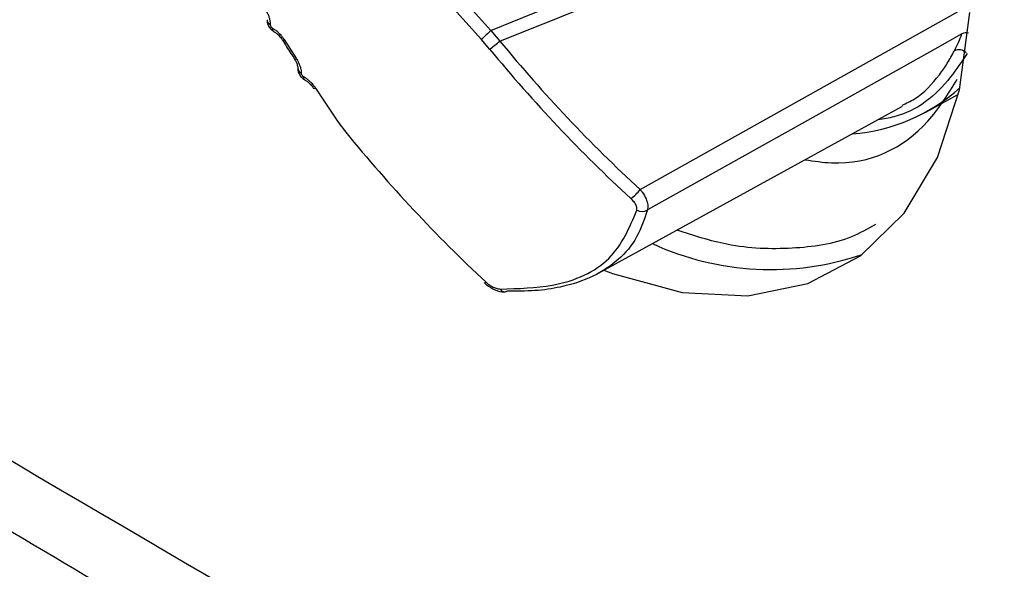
# Model space of a CAD drawing. Header units: millimetres. Extents: x -0.66 to 0.91, y -0.4 to 0.64.
# Tile 209 of 241: x 0.5997 to 0.6206, y 0.3717 to 0.3834. Entities that reach past the tile are written whole.
import ezdxf

# ---------------------------------------------------------------- set-up
doc = ezdxf.new("R2010")
doc.units = ezdxf.units.MM
doc.layers.add('FORMAT', color=7, linetype='Continuous')

msp = doc.modelspace()

# ---------------------------------------------------------------- linework, layer by layer
at = {"layer": 'FORMAT', "color": 7, "linetype": 'Continuous', "lineweight": 25}
for p, q in [((0.609118, 0.38386), (0.609705, 0.383211)), ((0.6095, 0.383018), (0.608906, 0.383676)), ((0.612878, 0.379828), (0.619646, 0.383614)), ((0.609705, 0.383211), (0.609894, 0.382986)), ((0.605303, 0.383017), (0.605565, 0.382607)), ((0.609677, 0.382816), (0.6095, 0.383018)), ((0.605593, 0.382414), (0.605593, 0.382417)), ((0.605741, 0.382161), (0.605743, 0.38216)), ((0.605973, 0.381982), (0.606456, 0.38126)), ((0.618957, 0.381471), (0.619656, 0.381855)), ((0.611994, 0.378044), (0.618467, 0.381598)), ((0.606456, 0.38126), (0.606615, 0.381047))]:
    msp.add_line(p, q, dxfattribs=at)
at = {"layer": 'FORMAT', "color": 7, "linetype": 'Continuous', "lineweight": 25, "flags": 128}
for points in [[(0.61211, 0.378107), (0.612295, 0.378035), (0.613776, 0.377631), (0.615175, 0.377561), (0.616452, 0.377826), (0.61757, 0.378418), (0.618497, 0.379322), (0.619206, 0.38051), (0.619678, 0.381948), (0.619897, 0.383596)], [(0.619729, 0.383138), (0.619149, 0.382814), (0.616263, 0.381198), (0.613035, 0.379391)]]:
    msp.add_lwpolyline(points, dxfattribs=at)
at = {"layer": 'FORMAT', "color": 7, "linetype": 'Continuous', "lineweight": 25}
for centre, radius, start, end in [((0.605057, 0.383441), 0.0001169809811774, 180.50819, 245.27821), ((0.605134, 0.383255), 8.27735393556e-05, 173.368172, 235.872723), ((0.627607, 0.364018), 0.0262464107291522, 133.005105, 133.621574), ((0.616286, 0.384452), 0.0036845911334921, 333.027722, 339.116409), ((0.619822, 0.382953), 0.0002072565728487, 77.849046, 116.72058), ((0.605278, 0.383043), 3.6593395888e-05, 246.99176, 312.9802), ((0.608905, 0.384022), 0.0014316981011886, 302.634091, 313.678212), ((0.619662, 0.382571), 0.0002288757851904, 46.900339, 113.631045), ((0.605541, 0.382633), 3.54546321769e-05, 241.655933, 312.296098), ((0.60572, 0.382417), 0.0001271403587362, 181.216862, 245.02441), ((0.605786, 0.38222), 7.45274522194e-05, 172.108352, 233.16888), ((0.60595, 0.38201), 3.5916967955e-05, 236.362916, 309.768712), ((0.61711, 0.384828), 0.0038280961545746, 274.291929, 312.338842), ((0.612236, 0.380275), 0.0007820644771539, 304.896845, 325.119583), ((0.61292, 0.379584), 0.0002250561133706, 240.983942, 300.906073), ((0.615662, 0.384144), 0.0060215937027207, 245.275962, 288.836333), ((0.609573, 0.377883), 4.09440239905e-05, 253.077945, 312.055219), ((0.609992, 0.377746), 9.79082756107e-05, 203.329355, 302.628592)]:
    msp.add_arc(centre, radius, start, end, dxfattribs=at)
for centre, major_axis, ratio, start_param, end_param in [((2.104737, 1.251903), (1.512273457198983, 0.8730201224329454), 0.019987, 3.281638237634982, 3.313040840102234), ((2.105713, 1.252467), (1.513273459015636, 0.8735975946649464), 0.021118, 3.281916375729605, 3.313645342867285), ((0.625852, 0.398158), (-0.01320558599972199, 0.02286759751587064), 0.826553, 1.767384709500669, 1.934161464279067), ((0.625754, 0.398101), (-0.01330560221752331, 0.02304079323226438), 0.826477, 1.767384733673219, 1.934161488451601), ((0.62224, 0.396072), (-0.01330544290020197, 0.02304088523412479), 0.806472, 1.76739038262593, 1.934167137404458)]:
    msp.add_ellipse(centre, major_axis=major_axis, ratio=ratio, start_param=start_param, end_param=end_param, dxfattribs=at)
for points, knots in [([(0.6049084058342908, 0.3836471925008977), (0.6049209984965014, 0.3836255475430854), (0.6049465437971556, 0.3835816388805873), (0.6049752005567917, 0.3835141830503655), (0.6049959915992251, 0.383447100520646), (0.6050050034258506, 0.3833956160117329), (0.6050078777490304, 0.3833583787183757), (0.6050078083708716, 0.3833425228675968), (0.605007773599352, 0.3833345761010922)], [0, 0, 0, 0, 0.2049916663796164, 0.4158432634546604, 0.6204590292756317, 0.8309729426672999, 0.9152856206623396, 0.9999999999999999, 0.9999999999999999, 0.9999999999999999, 0.9999999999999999]), ([(0.6049407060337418, 0.3834369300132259), (0.6049411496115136, 0.3834170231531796), (0.6049421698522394, 0.383371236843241), (0.6049712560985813, 0.3832989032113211), (0.605019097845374, 0.3832303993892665), (0.6050663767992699, 0.3832022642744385), (0.6050868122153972, 0.383190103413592)], [0, 0, 0, 0, 0.1980076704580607, 0.4554229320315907, 0.7646170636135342, 0.9999999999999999, 0.9999999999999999, 0.9999999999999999, 0.9999999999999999]), ([(0.605007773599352, 0.3833345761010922), (0.6050079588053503, 0.3833307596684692), (0.605008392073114, 0.3833218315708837), (0.6050139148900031, 0.3833058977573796), (0.605023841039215, 0.3832891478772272), (0.6050369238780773, 0.3832742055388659), (0.6050467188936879, 0.3832677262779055), (0.6050516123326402, 0.3832644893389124)], [0, 0, 0, 0, 0.1574138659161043, 0.3682513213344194, 0.5792892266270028, 0.7898193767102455, 1, 1, 1, 1]), ([(0.6050516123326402, 0.3832644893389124), (0.6050706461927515, 0.3832528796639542), (0.6051092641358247, 0.3832293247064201), (0.605165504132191, 0.383182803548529), (0.605219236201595, 0.3831291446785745), (0.6052586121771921, 0.3830812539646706), (0.6052861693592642, 0.3830430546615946), (0.6052976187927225, 0.3830254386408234), (0.6053033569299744, 0.3830166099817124)], [0, 0, 0, 0, 0.2041197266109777, 0.4141400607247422, 0.6186274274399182, 0.8289118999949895, 0.9142554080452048, 1, 1, 1, 1]), ([(0.6050863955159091, 0.3831851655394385), (0.6050964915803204, 0.3831797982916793), (0.6051251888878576, 0.3831645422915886), (0.6051826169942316, 0.3831142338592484), (0.6052346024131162, 0.3830573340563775), (0.6052564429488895, 0.3830189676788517), (0.6052622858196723, 0.3830087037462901)], [0, 0, 0, 0, 0.1774232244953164, 0.5043122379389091, 0.8673915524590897, 1, 1, 1, 1]), ([(0.605264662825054, 0.3830096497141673), (0.6053249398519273, 0.3829135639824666), (0.6054109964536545, 0.3827763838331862), (0.6054993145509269, 0.3826427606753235), (0.6055257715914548, 0.3826027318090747)], [0, 0, 0, 0, 0.7004346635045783, 1, 1, 1, 1]), ([(0.6198375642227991, 0.3827188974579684), (0.61972407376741, 0.3825489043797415), (0.6193205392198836, 0.3819444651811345), (0.6186881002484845, 0.3814226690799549), (0.6180607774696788, 0.3813295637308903), (0.6179474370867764, 0.3813127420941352)], [0, 0, 0, 0, 0.2427637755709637, 0.8631877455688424, 1, 1, 1, 1]), ([(0.6184555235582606, 0.3816200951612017), (0.6185455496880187, 0.381662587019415), (0.6188586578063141, 0.3818103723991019), (0.6191594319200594, 0.3821393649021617), (0.6194221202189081, 0.3825069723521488), (0.619520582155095, 0.3826892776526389), (0.6195699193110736, 0.3827806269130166)], [0, 0, 0, 0, 0.185745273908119, 0.6460163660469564, 0.8226264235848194, 1, 1, 1, 1]), ([(0.6055225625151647, 0.3826007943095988), (0.6055348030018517, 0.3825819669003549), (0.6055632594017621, 0.3825381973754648), (0.6055853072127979, 0.3824762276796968), (0.6055933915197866, 0.3824292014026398), (0.6055923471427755, 0.3824200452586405), (0.605592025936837, 0.3824172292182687)], [0, 0, 0, 0, 0.248395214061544, 0.5774634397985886, 0.8700457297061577, 0.9999999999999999, 0.9999999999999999, 0.9999999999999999, 0.9999999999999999]), ([(0.6055651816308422, 0.3826069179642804), (0.6055781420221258, 0.3825855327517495), (0.6056044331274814, 0.3825421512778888), (0.6056337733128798, 0.3824758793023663), (0.6056548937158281, 0.3824102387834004), (0.6056638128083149, 0.3823601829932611), (0.6056664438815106, 0.3823242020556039), (0.6056662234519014, 0.3823090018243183), (0.6056661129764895, 0.3823013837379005)], [0, 0, 0, 0, 0.20530978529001, 0.416485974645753, 0.6213971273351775, 0.8322517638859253, 0.915927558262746, 1, 1, 1, 1]), ([(0.6055943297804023, 0.3824136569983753), (0.6055941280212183, 0.3823959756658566), (0.60559364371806, 0.3823535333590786), (0.6056184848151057, 0.3822852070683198), (0.6056658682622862, 0.3822123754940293), (0.6057158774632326, 0.3821785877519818), (0.6057413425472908, 0.3821613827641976)], [0, 0, 0, 0, 0.1730459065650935, 0.4153797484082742, 0.7023067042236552, 1, 1, 1, 1]), ([(0.6056661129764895, 0.3823013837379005), (0.6056662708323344, 0.3822976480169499), (0.6056666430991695, 0.3822888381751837), (0.6056723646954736, 0.3822729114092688), (0.6056828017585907, 0.3822559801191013), (0.605696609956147, 0.3822407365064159), (0.6057069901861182, 0.3822339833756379), (0.605712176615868, 0.3822306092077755)], [0, 0, 0, 0, 0.1556799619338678, 0.3671355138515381, 0.5788390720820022, 0.7895690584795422, 1, 1, 1, 1]), ([(0.605712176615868, 0.3822306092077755), (0.6057220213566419, 0.3822249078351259), (0.6057417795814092, 0.3822134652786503), (0.6057714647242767, 0.3821933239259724), (0.6058010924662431, 0.3821710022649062), (0.6058300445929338, 0.3821467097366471), (0.6058579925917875, 0.3821208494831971), (0.6058849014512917, 0.3820935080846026), (0.605910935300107, 0.3820644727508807), (0.6059308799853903, 0.3820400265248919), (0.6059484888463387, 0.3820169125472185), (0.6059608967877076, 0.3819996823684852), (0.6059696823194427, 0.381986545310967), (0.605972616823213, 0.3819821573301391)], [0, 0, 0, 0, 0.1016799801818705, 0.2040699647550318, 0.3086811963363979, 0.4140519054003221, 0.5159052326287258, 0.618448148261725, 0.7231521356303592, 0.8285976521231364, 0.8713264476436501, 0.9570210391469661, 1, 1, 1, 1]), ([(0.6057420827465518, 0.3821584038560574), (0.6057531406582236, 0.3821525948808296), (0.6057850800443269, 0.3821358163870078), (0.6058462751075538, 0.3820832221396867), (0.6059006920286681, 0.3820254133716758), (0.6059225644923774, 0.3819881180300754), (0.6059279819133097, 0.3819788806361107)], [0, 0, 0, 0, 0.1764340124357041, 0.5096074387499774, 0.8785384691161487, 1, 1, 1, 1]), ([(0.6163902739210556, 0.3804576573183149), (0.6165797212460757, 0.3804302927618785), (0.6176107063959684, 0.3802813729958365), (0.6188146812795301, 0.3808585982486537), (0.6194346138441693, 0.3818580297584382), (0.6196298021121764, 0.3821727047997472)], [0, 0, 0, 0, 0.1336293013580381, 0.727219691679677, 0.9999999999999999, 0.9999999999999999, 0.9999999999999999, 0.9999999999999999]), ([(0.7177344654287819, 0.3058655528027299), (0.713363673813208, 0.3083410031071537), (0.6994103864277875, 0.3162436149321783), (0.6759646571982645, 0.3296280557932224), (0.6375663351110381, 0.3517219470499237), (0.6089454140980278, 0.3685036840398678), (0.5897454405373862, 0.3797614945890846)], [0, 0, 0, 0, 0.1014929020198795, 0.3240052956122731, 0.5465177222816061, 1, 1, 1, 1]), ([(0.6128780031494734, 0.379827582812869), (0.6128943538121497, 0.3798074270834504), (0.6129463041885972, 0.3797433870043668), (0.6130101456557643, 0.3796299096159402), (0.6130515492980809, 0.3794960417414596), (0.6130407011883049, 0.3794259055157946), (0.6130352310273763, 0.3793905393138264)], [0, 0, 0, 0, 0.135313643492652, 0.4299272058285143, 0.7125407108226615, 1, 1, 1, 1]), ([(0.6128104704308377, 0.3793868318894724), (0.6128118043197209, 0.3794072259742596), (0.6128144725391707, 0.379448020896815), (0.6127796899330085, 0.3795235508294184), (0.61273235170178, 0.3795867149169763), (0.6126954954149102, 0.3796221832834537), (0.6126838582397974, 0.3796333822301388)], [0, 0, 0, 0, 0.2820647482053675, 0.5642228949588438, 0.8624057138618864, 1, 1, 1, 1]), ([(0.6099018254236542, 0.3777071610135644), (0.6102852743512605, 0.3777182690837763), (0.6112173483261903, 0.3777452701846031), (0.6123394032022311, 0.3782694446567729), (0.6126534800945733, 0.3790144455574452), (0.6128104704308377, 0.3793868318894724)], [0, 0, 0, 0, 0.2590235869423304, 0.629625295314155, 1, 1, 1, 1]), ([(0.6130352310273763, 0.3793905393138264), (0.6129695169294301, 0.3791920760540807), (0.612836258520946, 0.3787896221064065), (0.6124376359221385, 0.3783189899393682), (0.6118916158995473, 0.3779566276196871), (0.6112740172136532, 0.3777532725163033), (0.6106467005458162, 0.3776593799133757), (0.6102461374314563, 0.3776621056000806), (0.6100445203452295, 0.3776634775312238)], [0, 0, 0, 0, 0.1826708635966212, 0.3704293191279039, 0.5532276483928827, 0.741492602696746, 0.8698844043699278, 1, 1, 1, 1]), ([(0.6178861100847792, 0.3790790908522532), (0.6177205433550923, 0.3789859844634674), (0.6171916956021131, 0.3786885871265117), (0.6161243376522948, 0.378541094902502), (0.6148721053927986, 0.3785719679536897), (0.6140210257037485, 0.3788447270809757), (0.6136623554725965, 0.3789596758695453)], [0, 0, 0, 0, 0.143132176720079, 0.4571880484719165, 0.7712429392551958, 0.9999999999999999, 0.9999999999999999, 0.9999999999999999, 0.9999999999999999]), ([(0.5893785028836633, 0.37854249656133), (0.5940801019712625, 0.3757553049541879), (0.6081849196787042, 0.3673937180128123), (0.6317875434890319, 0.3535550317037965), (0.6697717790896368, 0.3315258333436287), (0.6985440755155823, 0.3152730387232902), (0.7177495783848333, 0.3044243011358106)], [0, 0, 0, 0, 0.1109255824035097, 0.3327772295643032, 0.55462891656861, 0.9999999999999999, 0.9999999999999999, 0.9999999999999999, 0.9999999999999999]), ([(0.6095619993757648, 0.3778453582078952), (0.609566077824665, 0.3778407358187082), (0.6096148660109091, 0.3777854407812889), (0.6097484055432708, 0.3777080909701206), (0.6098930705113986, 0.3776486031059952), (0.6099733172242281, 0.3776501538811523), (0.6099888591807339, 0.3776504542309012)], [0, 0, 0, 0, 0.0386586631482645, 0.4624518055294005, 0.8958891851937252, 1, 1, 1, 1]), ([(0.609600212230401, 0.377852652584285), (0.6096062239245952, 0.3778471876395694), (0.6096182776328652, 0.3778362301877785), (0.6096447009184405, 0.3778145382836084), (0.6096807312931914, 0.3777883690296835), (0.6097260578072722, 0.3777611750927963), (0.6097720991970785, 0.3777388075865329), (0.6098168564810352, 0.3777221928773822), (0.6098611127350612, 0.3777106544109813), (0.6098881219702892, 0.3777083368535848), (0.6099018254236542, 0.3777071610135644)], [0, 0, 0, 0, 0.0684645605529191, 0.1372744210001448, 0.2845395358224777, 0.4355038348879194, 0.5748420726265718, 0.7177208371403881, 0.8567823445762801, 1, 1, 1, 1])]:
    msp.add_open_spline(points, degree=3, knots=knots, dxfattribs=at)

doc.saveas('drawing.dxf')
